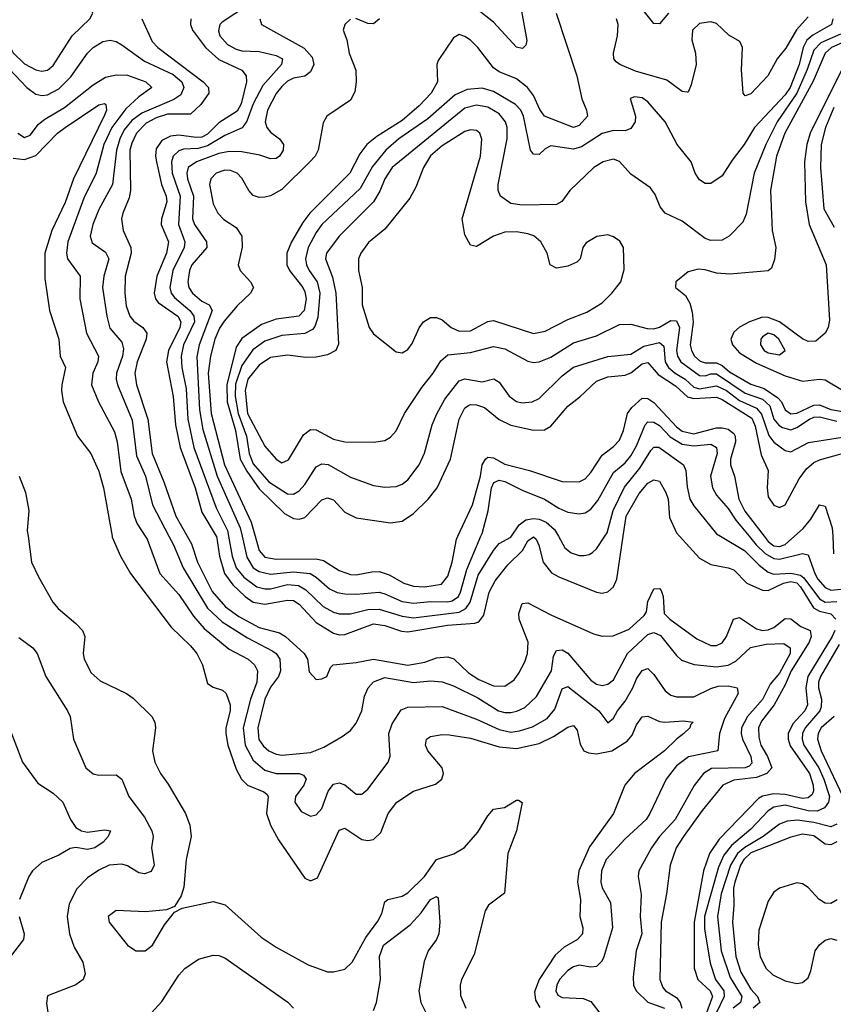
# Model space of a CAD drawing. Header units: inches. Extents: x 884549 to 1028252, y 526810 to 653624.
# Tile 207 of 256: x 942413 to 945258, y 578363 to 581807. Entities that reach past the tile are written whole.
import ezdxf

# ---------------------------------------------------------------- set-up
doc = ezdxf.new("R2010")
doc.units = ezdxf.units.IN
doc.header["$MEASUREMENT"] = 0
doc.layers.add('A9547', color=7, linetype='Continuous')
doc.layers.add('A9548', color=7, linetype='Continuous')

msp = doc.modelspace()

# ---------------------------------------------------------------- linework, layer by layer
at = {"layer": 'A9547', "color": 5}
for points, elevation in [([(942442.2, 580000), (942454.3, 579910), (942478.4, 579858.4), (942529.5, 579769.5), (942547.5, 579747.5), (942610, 579694.7), (942632.6, 579670), (942640.9, 579650), (942635.4, 579590), (942638.3, 579570), (942662.8, 579522.8), (942694.1, 579494.1), (942786.4, 579450), (942810, 579434.3), (942874.9, 579370), (942885.8, 579350), (942888.1, 579330), (942877.8, 579250), (942885.5, 579210), (942905, 579170), (942932.6, 579132.6), (942992.6, 579030), (943008.6, 578990), (943012.6, 578950), (942995.4, 578870), (942987.3, 578772.7), (942977.8, 578742.2), (942954.8, 578705.2), (942926.3, 578693.7), (942853.4, 578686.6), (942750, 578691.4), (942722.7, 578670), (942726.3, 578650), (942790.4, 578570), (942818.8, 578550), (942852, 578550), (942878, 578570), (942918.9, 578641.1), (942954.7, 578685.3), (942980.7, 578699.3), (943090, 578722.2), (943131.1, 578711.1), (943257.6, 578597.6), (943310, 578562.7), (943421.4, 578501.4), (943490, 578476.5), (943510, 578476.5), (943550, 578485.8), (943576, 578510), (943623.5, 578596.5), (943666, 578654), (943679, 578681), (943690, 578721.1), (943700.3, 578730), (943750, 578741.1), (943770, 578753), (943828.2, 578810), (943870.6, 578869.4), (943930.7, 578889.3), (943968.1, 578911.9), (944015.3, 578964.7), (944050, 579022.2), (944070, 579045.4), (944108.5, 579051.5), (944150, 579077), (944156.9, 579076.9), (944170, 579069.4), (944150.1, 578969.9), (944119.8, 578890), (944108, 578752), (944052.7, 578710), (944040.2, 578690), (944002.4, 578537.6), (943957.8, 578450), (943953.4, 578430), (943954.3, 578394.3), (943972.9, 578350)], 2180), ([(942736, 580000), (942736.6, 579996.6), (942765.6, 579930), (942801, 579870), (942942.2, 579682.2), (943010, 579617.4), (943032.3, 579590), (943052.9, 579550), (943070, 579484.9), (943090, 579472.3), (943122.3, 579462.3), (943134.7, 579450), (943148.9, 579410), (943149.6, 579390), (943134.2, 579330), (943133.7, 579310), (943141.1, 579270), (943170, 579185.2), (943189.1, 579150), (943210.1, 579130.1), (943266.6, 579106.6), (943277.6, 579097.6), (943281.9, 579090), (943276.6, 579030), (943290.1, 578990), (943318, 578938), (943410, 578804.2), (943430, 578795.5), (943454.2, 578805.8), (943530, 578971.8), (943550, 578979.4), (943610, 578939.3), (943630, 578935.9), (943650, 578939.5), (943675.6, 578964.4), (943701.6, 579030), (943731.6, 579070), (943790, 579108.8), (943867.2, 579132.8), (943889.1, 579150), (943895.4, 579170), (943890.4, 579190), (943840.5, 579250), (943832.2, 579270), (943835.6, 579290), (943850, 579299.4), (943890, 579306.9), (943914.8, 579305.2), (943990, 579294.2), (944090, 579263.6), (944150, 579258.2), (944230, 579274.9), (944280.1, 579299.9), (944330, 579332.9), (944350, 579337.7), (944361.9, 579321.9), (944373.3, 579273.3), (944386.2, 579250), (944402.3, 579242.3), (944430, 579239.3), (944483.2, 579250), (944536.9, 579283.1), (944555.3, 579304.7), (944570, 579340.9), (944590, 579368), (944610, 579371.1), (944650, 579352.3), (944669.5, 579349.5), (944734, 579354), (944767.7, 579350), (944759.2, 579340.8), (944756.8, 579330), (944735.5, 579310), (944709.3, 579290.7), (944668.3, 579250), (944563.1, 579170), (944529.2, 579130), (944489.6, 579030.4), (944405.8, 578914.2), (944368.6, 578830), (944364.1, 578790), (944373.7, 578730), (944371.7, 578670), (944381.9, 578630), (944381.1, 578610), (944363.5, 578590), (944317.1, 578562.9), (944285.1, 578534.9), (944229.3, 578450), (944213.1, 578406.9), (944217.1, 578377.1), (944231.5, 578351.5)], 2220), ([(942852.4, 580000), (942858.8, 579990), (942903.5, 579870), (942970, 579795.9), (943020.8, 579720.8), (943057.9, 579677.9), (943145.7, 579605.7), (943212.6, 579570), (943234.1, 579550), (943244.8, 579530), (943242.9, 579490), (943220, 579430), (943194.7, 579330), (943201.1, 579270), (943230, 579217.2), (943270, 579181.5), (943309.8, 579169.8), (943390, 579170.8), (943405, 579165), (943414.8, 579150), (943406.6, 579130), (943377.5, 579090), (943375.2, 579070), (943397.5, 579037.5), (943430, 579021.4), (943450, 579025.9), (943470, 579047.6), (943491.3, 579108.7), (943510, 579133.5), (943530, 579137.2), (943550, 579130.8), (943590, 579097.8), (943610, 579098.2), (943630, 579115.5), (943702, 579210), (943708.8, 579231.2), (943704.3, 579310), (943715.6, 579344.4), (943747.1, 579392.9), (943770, 579402.6), (943890, 579404.8), (944010, 579359.9), (944090, 579324.2), (944130, 579315.1), (944160.8, 579319.2), (944206.7, 579333.3), (944257, 579363), (944284.5, 579395.5), (944310, 579466.2), (944330, 579474.8), (944438.2, 579390), (944470, 579347.6), (944490, 579364.4), (944503.4, 579390), (944530, 579423.6), (944557.1, 579470), (944570, 579502), (944590, 579531.1), (944610, 579537.8), (944630, 579517.2), (944670, 579459), (944690, 579444), (944710, 579438.2), (944770, 579438.1), (944830, 579468.1), (944855.3, 579475.3), (944890, 579476.8), (944922, 579470), (944925.2, 579450), (944877.7, 579362.3), (944859.6, 579310), (944854.7, 579250), (944751.6, 579228.4), (944710, 579196.9), (944673.1, 579150), (944617, 579030), (944603.3, 579010), (944530, 578941.6), (944463.3, 578870), (944447.4, 578830), (944445.6, 578790), (944450.1, 578770), (944479.3, 578719.3), (944486.1, 578630), (944454, 578526), (944447.5, 578512.5), (944430, 578495.3), (944410, 578492.8), (944370, 578500.2), (944350, 578494.6), (944330, 578481.7), (944300.7, 578450), (944291, 578430), (944287.8, 578410), (944295.3, 578395.3), (944310, 578386.9), (944383.8, 578383.8), (944410, 578373), (944445.9, 578325.9)], 2240), ([(942935, 580000), (942950.8, 579970), (942984.7, 579890), (943070, 579748.8), (943121.4, 579701.4), (943210, 579644.9), (943298.1, 579598.1), (943309.8, 579589.8), (943323.3, 579570), (943325.5, 579530), (943318.1, 579510), (943290, 579471.9), (943270.1, 579430), (943246.3, 579330), (943249.4, 579289.4), (943265.8, 579265.8), (943284, 579250), (943310, 579237.6), (943330, 579234), (943430, 579243.7), (943477.1, 579262.9), (943540.6, 579299.4), (943570, 579320.3), (943590, 579346.3), (943609.2, 579390), (943618.8, 579441.2), (943631.1, 579470), (943650, 579491), (943690, 579506.1), (943790, 579488.3), (943850, 579495), (943890.8, 579490.8), (943930, 579476.7), (944014.9, 579434.9), (944087, 579390), (944110, 579383.3), (944130, 579383.4), (944151.9, 579388.1), (944178.9, 579401.1), (944220.1, 579439.9), (944273, 579530), (944279.6, 579580.4), (944290, 579600.1), (944310, 579603.4), (944330, 579591.7), (944410, 579496.8), (944430, 579482.9), (944450, 579478.7), (944470, 579482.6), (944490, 579497.5), (944537.9, 579590), (944610, 579656.3), (944630, 579664), (944653.3, 579653.3), (944710, 579582.5), (944727.3, 579567.3), (944771.8, 579551.8), (944850, 579544), (944890, 579549.1), (944916.9, 579563.1), (944968.4, 579611.6), (945022.9, 579622.9), (945084.9, 579624.9), (945107.6, 579610), (945107.4, 579590), (945070, 579521.7), (945037.3, 579482.7), (945010, 579429.5), (944958.1, 579370), (944936.9, 579330), (944935.4, 579310), (944940.2, 579290), (944969.4, 579230), (944973.3, 579206.7), (944964, 579196), (944949.5, 579190.5), (944832.1, 579187.9), (944804, 579170), (944771.6, 579128.4), (944705.3, 579010), (944650.5, 578950), (944622.9, 578910), (944577.8, 578830), (944575.4, 578810), (944586.6, 578746.6), (944582.8, 578670), (944588.1, 578610), (944569, 578550), (944557.9, 578457.9), (944559.8, 578430), (944568.6, 578410), (944610.1, 578370.1), (944667.5, 578350)], 2260), ([(942998.6, 580000), (943013.7, 579973.7), (943034.6, 579910), (943086.6, 579806.6), (943133.3, 579753.3), (943179.8, 579719.8), (943250, 579681.5), (943321.9, 579661.9), (943342.5, 579650), (943408, 579590), (943419.1, 579570), (943425.8, 579525.8), (943450, 579499.6), (943470, 579501.3), (943487.3, 579510), (943499.4, 579540.6), (943509, 579551), (943590, 579558.2), (943650.1, 579570.1), (943770, 579549.7), (943830, 579560.1), (943870, 579574.5), (943910, 579578.5), (943931.7, 579571.7), (943982.9, 579522.9), (944019.1, 579499.1), (944070, 579477.3), (944110, 579476.4), (944141.7, 579498.3), (944158.7, 579521.3), (944179.3, 579560.7), (944188.6, 579590), (944191.5, 579630), (944159.2, 579710), (944158.1, 579730), (944170, 579765.5), (944190, 579767.1), (944270, 579725.3), (944419.2, 579659.2), (944450, 579651.2), (944488.4, 579651.6), (944544.4, 579675.6), (944596.5, 579723.5), (944604.5, 579735.5), (944610, 579771.4), (944630, 579816.1), (944650, 579817.8), (944655.8, 579810), (944663.6, 579790), (944666.2, 579730), (944686.4, 579710), (944781.2, 579641.2), (944830, 579618.6), (944850, 579617.8), (944870, 579626.9), (944884.8, 579650), (944908.8, 579710), (944930, 579716.3), (944990, 579676.1), (945010, 579670.3), (945030, 579672.4), (945050, 579680.9), (945090, 579712.5), (945110, 579711.4), (945144.9, 579684.9), (945177.3, 579670), (945180.1, 579650), (945173.7, 579630), (945110.4, 579530), (945090, 579480.1), (945051.8, 579410), (945007, 579353), (944996.8, 579330), (944997.2, 579297.2), (945004.3, 579270), (945028.2, 579230), (945042.7, 579190), (945025.6, 579170), (944990, 579155.8), (944910, 579146.6), (944872.2, 579130), (944799.3, 579040.7), (944733.7, 578950), (944708.5, 578910), (944687.3, 578850), (944675.3, 578750), (944656, 578650), (944651.6, 578450), (944661.6, 578421.6), (944671.7, 578410), (944710, 578386.8), (944722.5, 578370), (944728.6, 578350)], 2280), ([(943100.8, 580000), (943111.3, 579930), (943129.4, 579869.4), (943157.9, 579830), (943201.2, 579790), (943230, 579770), (943270, 579762.6), (943350, 579777), (943370, 579775.1), (943390, 579763.2), (943450, 579698.8), (943510, 579661), (943530, 579655), (943550, 579656.8), (943650, 579693.3), (943690, 579687.7), (943748.1, 579668.1), (943770, 579665.6), (943908.9, 579688.9), (944004.4, 579695.6), (944018.8, 579701.2), (944036.3, 579723.7), (944054.9, 579805.1), (944075.7, 579844.3), (944120.2, 579899.8), (944171.7, 579950), (944190, 579984.7), (944210, 579997.9), (944218.7, 579990), (944228.7, 579968.7), (944244.1, 579910), (944272.4, 579872.4), (944297.9, 579857.9), (944430, 579804.6), (944450, 579800.7), (944470, 579805.3), (944490, 579823.5), (944501.5, 579850), (944523.4, 580000)], 2320), ([(943143.6, 580000), (943156.4, 579930), (943169.8, 579890), (943196.6, 579856.6), (943242.7, 579822.7), (943270, 579815.7), (943290, 579816), (943350, 579831.2), (943388.2, 579828.2), (943413.1, 579813.1), (943474.1, 579754.1), (943510, 579734.5), (943530, 579729.3), (943570, 579728.3), (943630, 579743.8), (943670, 579745.4), (943750, 579721.2), (943790, 579715.4), (943950, 579734.4), (943972.6, 579747.4), (943988.5, 579770), (944016, 579864), (944070, 579950.8), (944090, 579975), (944130, 579996.6), (944132.4, 580000)], 2340), ([(943191, 580000), (943207.1, 579927.1), (943229.7, 579890), (943250, 579876.9), (943290, 579867.1), (943370, 579875.5), (943429.4, 579869.4), (943450, 579857.1), (943495.9, 579815.9), (943523.7, 579803.7), (943550, 579798.6), (943590, 579797.1), (943670, 579804.1), (943690, 579799.2), (943750, 579771.5), (943790, 579765.6), (943850, 579772), (943910, 579770.3), (943925.5, 579774.5), (943947, 579790), (943955, 579805), (943976.3, 579883.7), (944025.7, 580000)], 2360), ([(943236.6, 580000), (943250.7, 579950.7), (943270, 579927.4), (943310, 579920.1), (943450, 579921.4), (943475.3, 579915.3), (943530, 579880.3), (943570, 579866.9), (943590, 579864.8), (943644.1, 579875.9), (943670, 579876.6), (943705, 579865), (943756.2, 579836.2), (943790, 579825.9), (943830, 579823), (943887.6, 579832.4), (943910, 579860.2), (943925, 579910), (943940.1, 579990), (943944.8, 580000)], 2380), ([(944296.6, 580000), (944319.6, 579959.6), (944342, 579942), (944370, 579933.1), (944387.1, 579932.9), (944404.2, 579935.8), (944416.6, 579943.4), (944430, 579956.1), (944459.6, 580000)], 2340), ([(944720.8, 580000), (944790, 579923.8), (944830, 579901.2), (944890, 579890.1), (944910, 579882.3), (944956, 579836), (945010, 579811.9), (945030, 579810.3), (945084.4, 579835.6), (945110, 579842.1), (945130, 579837), (945143.2, 579823.2), (945188.7, 579750), (945210, 579738.2), (945249.1, 579729.1), (945266.5, 579710)], 2320), ([(944864.2, 580000), (944948, 579950), (944998.8, 579898.8), (945030, 579875.1), (945050, 579867.1), (945110, 579871.5), (945143.5, 579863.5), (945155.1, 579855.1), (945210, 579781), (945230, 579769.8), (945270, 579772.1)], 2340), ([(944963.4, 580000), (944988.1, 579970), (945019.3, 579939.3), (945050, 579921.9), (945070, 579919.5), (945150, 579939.8), (945170, 579935.2), (945193.7, 579870), (945204.4, 579850), (945230, 579820.7), (945250, 579811.3), (945318.4, 579818.4)], 2360), ([(945015.9, 580000), (945030, 579981.6), (945050, 579967), (945070, 579963.8), (945090, 579971), (945122.9, 580000)], 2380), ([(945255.9, 580000), (945259, 579939)], 2380), ([(945263.4, 579670), (945254.6, 579650), (945169.5, 579510), (945161.8, 579470), (945168.2, 579410), (945158.2, 579390), (945116.4, 579343.6), (945100.1, 579310), (945099.7, 579290), (945106.9, 579266.9), (945175.4, 579170), (945187.4, 579130), (945188.5, 579110), (945183.6, 579096.4), (945170, 579084.8), (945150, 579083.4), (945090, 579097.1), (945050, 579099.3), (945010, 579091.1), (944997, 579083), (944858.8, 578941.2), (944824.9, 578890), (944803.8, 578830), (944772.1, 578650), (944771.2, 578490), (944784.3, 578450), (944827.8, 578410), (944835.4, 578390), (944791.8, 578270)], 2320), ([(942410, 579646), (942459.6, 579610), (942474.7, 579590), (942504.5, 579510), (942580.8, 579390), (942589.2, 579369.2), (942600.7, 579290), (942644, 579190), (942670, 579169.3), (942690, 579164.1), (942750, 579165.8), (942770, 579150.2), (942795, 579090), (942850, 579017.8), (942875.7, 578970), (942879.3, 578950), (942873.5, 578910), (942883.3, 578850), (942872.7, 578827.3), (942850, 578819.3), (942830, 578822.9), (942790, 578846.9), (942770, 578852.8), (942726, 578850), (942690, 578832.8), (942650, 578805.6), (942613.4, 578766.6), (942586, 578714), (942579.6, 578670), (942586.8, 578610), (942603.3, 578563.3), (942634, 578510), (942642, 578470), (942634.6, 578450), (942610, 578431.1), (942510, 578392.3), (942506.8, 578366.8), (942515.5, 578310)], 2160), ([(945278.6, 579621.4), (945213.3, 579510), (945206.4, 579490), (945205.8, 579470), (945216.6, 579430), (945216.2, 579403.8), (945210.7, 579390), (945159.9, 579330), (945150.3, 579309.7), (945149.1, 579290), (945155.2, 579270), (945206.9, 579190), (945225.5, 579150), (945244.2, 579090), (945241.1, 579070), (945227.2, 579050), (945201.6, 579038.4), (945170, 579039.3), (945090, 579059.6), (945050, 579053), (945030, 579039.5), (944970, 578975.1), (944901.6, 578918.4), (944875.6, 578884.4), (944856.9, 578843.1), (944807.6, 578670), (944807.5, 578627.5), (944827.1, 578507.1), (944846.3, 578450), (944874.9, 578410), (944877, 578390), (944850, 578335)], 2340), ([(942369.4, 579349.4), (942422.9, 579210), (942476.3, 579136.3), (942530, 579101.3), (942564.4, 579070), (942590.3, 579010), (942610, 578981.1), (942629.4, 578969.4), (942650, 578964.8), (942710, 578973.5), (942730.2, 578970), (942722.9, 578950), (942705.4, 578930), (942676.3, 578910), (942650, 578904.9), (942610, 578912.1), (942590, 578908.6), (942550, 578884.3), (942490, 578859.4), (942458.2, 578830), (942444.7, 578810), (942412.8, 578730)], 2140), ([(945261.1, 579370), (945215.8, 579330), (945205.4, 579310), (945203.2, 579290), (945215.8, 579250), (945301.3, 579070)], 2360), ([(945270, 578992.7), (945250, 578983.9), (945190, 578999.4), (945132.5, 579007.5), (945096.5, 579003.5), (945070, 578993.3), (945012.5, 578950), (944948.3, 578911.7), (944923.4, 578890), (944898.1, 578850), (944865.7, 578750), (944852.7, 578670), (944865.9, 578550), (944897, 578457), (944938, 578390), (944933.3, 578370), (944908.3, 578350)], 2360), ([(945270, 578931), (945250, 578921.2), (945230, 578923), (945190, 578952.7), (945150, 578958.7), (945110, 578948.1), (944970, 578892.4), (944945.6, 578870), (944934.1, 578850), (944913.6, 578790), (944908.9, 578768.9), (944910.3, 578710), (944905.4, 578650), (944916.7, 578530), (944935, 578475), (944970, 578415.5), (944993.1, 578390), (945001.3, 578370), (944978, 578350)], 2380), ([(945271.7, 578728.3), (945250, 578715.5), (945230, 578717.4), (945208.4, 578730), (945170, 578772.2), (945150, 578784.7), (945130, 578787.5), (945070, 578768.8), (945050, 578754.8), (945030, 578724.2), (944997.8, 578622.2), (944995.7, 578570), (945001.8, 578530), (945022.6, 578490), (945046.4, 578466.4), (945090, 578445.3), (945130, 578436.1), (945150, 578438.8), (945170, 578455.6), (945179.9, 578480.1), (945194.6, 578550), (945209.4, 578570.6), (945230, 578587.8), (945250, 578593.2), (945270, 578588)], 2420), ([(943650, 578341.5), (943661.3, 578370), (943674.2, 578450), (943670.7, 578530), (943685, 578570), (943778.5, 578641.5), (943816.8, 578683.2), (943850, 578730.2), (943870, 578740.4), (943875.9, 578735.9), (943881.7, 578650), (943878.5, 578610), (943870.1, 578589.9), (943841.4, 578550), (943826.9, 578513.1), (943809.2, 578410), (943815.9, 578370), (943835.8, 578330)], 2160), ([(942411.6, 578670), (942429.3, 578610), (942426.2, 578590), (942381.1, 578530)], 2140), ([(942860.7, 578319.3), (942910, 578372.6), (942970, 578465.4), (942990, 578488.6), (943038.7, 578521.3), (943090, 578535.2), (943110, 578533.7), (943130, 578525.6), (943350.6, 578370.6), (943370.2, 578350)], 2160)]:
    msp.add_lwpolyline(points, dxfattribs=dict(at, elevation=elevation))
at = {"layer": 'A9548', "color": 5}
for points, elevation in [([(942450, 582041.3), (942402.1, 581997.9), (942351.9, 581970), (942331.3, 581950), (942316, 581910), (942314.8, 581890), (942351.7, 581811.7), (942370.7, 581730), (942390.5, 581690.5), (942430, 581652.2), (942470, 581631.2), (942490, 581626.4), (942510, 581630.1), (942530, 581646.5), (942596.6, 581750), (942658.3, 581810), (942668.6, 581830), (942659, 581850), (942565.2, 581950), (942503, 582003), (942470, 582039.2)], 2280), ([(943990, 581421.6), (943970, 581416.1), (943890, 581366), (943850, 581330.4), (943825.3, 581290), (943798.7, 581221.3), (943777.9, 581182.1), (943690, 581073.7), (943632.7, 581027.3), (943606, 580990), (943598, 580970), (943597.3, 580930), (943610.7, 580870), (943610.6, 580810), (943634.7, 580730), (943650, 580708.4), (943730, 580644.9), (943750, 580641.7), (943770, 580653.4), (943785.8, 580674.2), (943810.5, 580729.5), (943825.3, 580750), (943850, 580764.9), (943870, 580765.4), (943890, 580756.9), (943922.2, 580730), (943950, 580717.6), (943990, 580718.5), (944050, 580750.9), (944070, 580754.4), (944210, 580709.6), (944250, 580717.9), (944330, 580758.8), (944396, 580784), (944450, 580816.6), (944484.2, 580850), (944514.8, 580890), (944527.1, 580932.9), (944524.4, 581010), (944511.9, 581031.9), (944490, 581047.5), (944470, 581054.3), (944431, 581049), (944393.6, 581026.4), (944382.7, 581010), (944372.6, 580970), (944361.3, 580958.7), (944330, 580944.7), (944290, 580938.2), (944268.2, 580950), (944257, 580990), (944235.2, 581030), (944210.5, 581050.5), (944190, 581058.2), (944150, 581064.6), (944110, 581063.2), (944069.7, 581050.3), (944010, 581013.5), (943990, 581018.5), (943970, 581054.5), (943960.7, 581110), (944025, 581330), (944029, 581389), (944022.6, 581410), (944010, 581419.8)], 2480), ([(945030, 580710.3), (945010, 580697.9), (945004.4, 580690), (945003.6, 580670), (945016.2, 580650), (945030, 580641.2), (945070, 580634.4), (945089.8, 580650), (945068.1, 580690), (945050, 580704.2)], 2540)]:
    msp.add_lwpolyline(points, close=True, dxfattribs=dict(at, elevation=elevation))
for points, elevation in [([(943250, 581884), (943121.4, 581798.6), (943112.4, 581790), (943108.3, 581768.3), (943113.3, 581750), (943140.3, 581720.3), (943170, 581703.8), (943190, 581698.3), (943250, 581696), (943310, 581681.6), (943331.8, 581670), (943328.5, 581650), (943262.8, 581577.2), (943230, 581512.6), (943207.8, 581452.2), (943191.3, 581428.7), (943130, 581401.9), (943070, 581365.3), (943036.9, 581356.9), (942986.1, 581353.9), (942970, 581348.2), (942950.1, 581329.9), (942943.7, 581310), (942945.7, 581270), (942974.3, 581190), (942968.8, 581090), (942990.7, 581030), (942988.1, 581010), (942948.5, 580930), (942937.9, 580870), (942943.3, 580850), (942954.9, 580834.9), (943007.6, 580790), (943022.3, 580770), (943024.5, 580750), (942985.8, 580670), (942977.4, 580630), (942980, 580590), (942995.2, 580515.2), (943001.3, 580410), (943021.6, 580310), (943099.6, 580099.6), (943139.9, 580019.9), (943143.6, 580000)], 2340), ([(944681.3, 581830), (944650, 581792.1), (944630, 581793.4), (944569.7, 581869.7)], 2380), ([(944289.2, 581830), (944360.9, 581610), (944378.4, 581530), (944395.4, 581490), (944398, 581470), (944370, 581436.5), (944350, 581429.5), (944248.5, 581470), (944232.2, 581492.2), (944210, 581542), (944189.2, 581570), (944150, 581600.1), (944090, 581624.2), (944070, 581638.9), (944015, 581710), (943990, 581734.8), (943970, 581748.3), (943950, 581754.7), (943930, 581743.8), (943876.3, 581663.7), (943871.3, 581650), (943874.5, 581590), (943852.3, 581550), (943810, 581506), (943750, 581454.8), (943661.8, 581398.2), (943627.4, 581370), (943602.2, 581337.8), (943567.3, 581270), (943427.4, 581130), (943402.8, 581097.2), (943363.9, 581030), (943346.7, 580990), (943347.2, 580950), (943356, 580930), (943403.4, 580870), (943410, 580855.3), (943414.4, 580830), (943407.6, 580790), (943389.2, 580770), (943310, 580759.5), (943259.1, 580740.9), (943190, 580691.7), (943170, 580662), (943137.5, 580530), (943138.6, 580470), (943167.4, 580370), (943183.9, 580270), (943207.3, 580227.3), (943250, 580165.5), (943339.5, 580079.5), (943370, 580062), (943390, 580059.5), (943410, 580065.5), (943470, 580127.8), (943490, 580135.1), (943510, 580127.1), (943550, 580084), (943590, 580065.1), (943710, 580047.6), (943750, 580053.4), (943790, 580079.8), (943841.5, 580130), (943873.2, 580170), (943919.5, 580270), (943949.5, 580410), (943970, 580448.8), (943982.3, 580457.7), (943990, 580461.3), (944010, 580459.5), (944038, 580450), (944090, 580408.3), (944130, 580388.6), (944210, 580371.5), (944247.7, 580372.3), (944270, 580385), (944330, 580455.3), (944372.3, 580487.7), (944430, 580543), (944470, 580557.9), (944530, 580564.1), (944550, 580571.7), (944590, 580603.4), (944610, 580608.4), (944645.9, 580565.9), (944705.7, 580525.7), (944748.2, 580488.2), (944770, 580482.1), (944850, 580486.6), (944870, 580478.8), (944973, 580413), (944984.9, 580384.9), (945005.5, 580285.5), (945030.1, 580230), (945026.7, 580170), (945030, 580138), (945050, 580108.3), (945070, 580101.1), (945090, 580109.6), (945138.9, 580201.1), (945164.3, 580235.7), (945190, 580258.3), (945210, 580267.6), (945310, 580295)], 2420), ([(944165.9, 581850), (944185.9, 581734.1), (944182.4, 581717.6), (944173, 581707), (944170, 581706.5), (944150, 581710.4), (944070, 581798.1), (944010, 581844.4)], 2380), ([(942840.3, 581810), (942876.5, 581730), (942896.6, 581710), (943054.3, 581590), (943073.3, 581570), (943074.5, 581550), (943046.7, 581510), (943010, 581476.7), (942930, 581476.8), (942890, 581463.7), (942854.9, 581445.1), (942821.2, 581410), (942804.8, 581375.2), (942798.7, 581350), (942800.7, 581210), (942796.1, 581183.9), (942773.6, 581130), (942769.6, 581110), (942775.2, 581070), (942801.7, 581010), (942802.9, 580990), (942782.1, 580910), (942780.2, 580850), (942785.6, 580805.6), (942797.7, 580770), (942812.4, 580752.4), (942843.3, 580730), (942858.2, 580710), (942855.1, 580690), (942823.9, 580610), (942816.1, 580570), (942821.8, 580530), (942860.7, 580410), (942875.8, 580290), (942917.1, 580190), (942958.6, 580070), (942998.6, 580000)], 2280), ([(943011.4, 581810), (943010.6, 581790), (943017.9, 581770), (943063.4, 581710), (943110, 581667.7), (943189.8, 581629.8), (943205.5, 581610), (943205.9, 581590), (943187, 581513), (943173.1, 581486.9), (943110, 581445.8), (943070, 581406.3), (943050, 581396.5), (943030, 581394.6), (942970, 581403.2), (942940.8, 581399.2), (942910, 581384.1), (942890, 581354.9), (942887.5, 581330), (942891.2, 581310), (942908.6, 581230), (942925, 581190), (942927.2, 581170), (942909.1, 581110), (942908.2, 581090), (942933.8, 581030), (942927, 580990), (942892.2, 580910), (942883.8, 580850), (942888.3, 580830), (942897.3, 580817.3), (942966.6, 580770), (942976.5, 580750), (942973.2, 580730), (942933.6, 580650), (942926.9, 580610), (942950, 580488.8), (942957.5, 580390), (942973.7, 580310), (943026.2, 580170), (943050, 580084.1), (943100.7, 580000.7), (943100.8, 580000)], 2320), ([(943252.4, 581810), (943258.4, 581790), (943407.8, 581707.8), (943436, 581676), (943441.4, 581650), (943430, 581625), (943410, 581609), (943370, 581602), (943350, 581591.7), (943330, 581572.8), (943310, 581548.5), (943279.3, 581490), (943271.4, 581450), (943277.2, 581430), (943290, 581413.8), (943321.5, 581390), (943335.5, 581370), (943334.8, 581350), (943321.3, 581330), (943310, 581321.5), (943290, 581320.6), (943253, 581333), (943190, 581344.1), (943145.5, 581345.5), (943110, 581338.6), (943031.7, 581310), (943001.9, 581290), (942997.7, 581270), (943000.2, 581250), (943020.8, 581190), (943017.6, 581110), (943024.8, 581090), (943066.7, 581030), (943067.4, 581010), (943015.5, 580950), (943006.9, 580930), (943000.7, 580890), (943004.6, 580870), (943017.2, 580850), (943050, 580822.9), (943075.6, 580810), (943085.8, 580790), (943040.8, 580670), (943032.1, 580627.9), (943042.4, 580442.4), (943053.5, 580373.5), (943103.4, 580210), (943184.4, 580030), (943191, 580000)], 2360), ([(943570, 581808.2), (943550.3, 581790), (943543.7, 581770), (943556.7, 581736.7), (943565.4, 581690), (943588.6, 581630), (943590.2, 581590), (943584.9, 581555.1), (943570, 581525.5), (943487.2, 581470), (943474.3, 581445.7), (943457.1, 581350), (943446, 581330), (943427.3, 581310), (943330, 581213.2), (943290, 581190.9), (943270, 581185.6), (943250, 581185.4), (943230, 581192), (943213.8, 581210), (943190, 581253.1), (943173.1, 581270), (943150, 581279.6), (943130, 581280.2), (943099.7, 581270), (943081, 581250), (943076.9, 581230), (943090, 581163.1), (943106, 581130), (943127.5, 581107.5), (943170, 581079.7), (943189.4, 581050), (943191.4, 581011.4), (943176.6, 580950), (943184.6, 580930), (943220.4, 580890), (943230.7, 580870), (943220.1, 580850), (943173.5, 580806.5), (943127.7, 580752.3), (943111.8, 580728.2), (943096, 580690), (943080.5, 580630), (943072.3, 580570), (943082.3, 580430), (943129.6, 580249.6), (943222.4, 580050), (943236.6, 580000)], 2380), ([(945255.9, 581810), (945251.9, 581790), (945186.8, 581753.2), (945165, 581735), (945152.9, 581710), (945138.6, 581650), (945107.8, 581570), (945090, 581543.9), (944983, 581430), (944946.8, 581370), (944903.9, 581316.1), (944870, 581261), (944830, 581233.5), (944810, 581233.5), (944790, 581246.4), (944775.5, 581270), (944760.7, 581310), (944711.8, 581370), (944670, 581449.8), (944610, 581519.7), (944590, 581533.8), (944563.4, 581536.6), (944548.3, 581531.7), (944566.9, 581470), (944564.9, 581450), (944550, 581426.3), (944530, 581418.2), (944490, 581419.1), (944450, 581408.6), (944377.7, 581362.3), (944350, 581353.6), (944270, 581365.5), (944250, 581355.4), (944230, 581335.4), (944210, 581336.3), (944199.8, 581350), (944175.2, 581470), (944166, 581490), (944146.6, 581510), (944070, 581555.4), (944030, 581567.3), (943977.5, 581562.5), (943936.2, 581543.8), (943839.7, 581460.3), (943738.6, 581390), (943693.1, 581350), (943646.8, 581293.2), (943603.2, 581216.8), (943470, 581090.8), (943450, 581062.8), (943421.9, 581010), (943412.9, 580970), (943415.6, 580950), (943425.2, 580930), (943453.2, 580890), (943462.5, 580850), (943455.1, 580764.9), (943445.7, 580734.3), (943437.3, 580722.7), (943410.6, 580709.4), (943330, 580702.2), (943270, 580682.2), (943228.4, 580651.6), (943190, 580597.9), (943168.3, 580531.7), (943166.2, 580490), (943177.1, 580430), (943205.8, 580350), (943215.4, 580290), (943230, 580253.1), (943284.3, 580190), (943350, 580148.3), (943370, 580147.9), (943390, 580159.2), (943410, 580181.3), (943450, 580242.7), (943470, 580253.8), (943491.6, 580251.6), (943570, 580207.3), (943650, 580178), (943690, 580172.3), (943730, 580173.9), (943750, 580182.2), (943770, 580197.8), (943809.9, 580250), (943829.1, 580290.9), (943854.9, 580390), (943871.3, 580428.7), (943899.8, 580480.2), (943950, 580543.6), (943970, 580550.5), (944030, 580539.8), (944070.6, 580550.6), (944090, 580539.1), (944125.1, 580490), (944150, 580471.6), (944170, 580466.4), (944205.2, 580470), (944230, 580482), (944310, 580561.7), (944350, 580591.5), (944470, 580629.3), (944550, 580637.1), (944595, 580665), (944650, 580677.5), (944665.4, 580665.4), (944670, 580610), (944681.7, 580590), (944705.2, 580570), (944740.1, 580550), (944770, 580522.1), (944790, 580515.4), (944850, 580526.2), (944884.6, 580510), (944930, 580475.2), (944990, 580448.2), (945006.6, 580426.6), (945032.3, 580352.3), (945050, 580329.2), (945090, 580300.1), (945110, 580295.6), (945171.9, 580328.1), (945350, 580356)], 2440), ([(943670.9, 581810), (943650, 581792.8), (943630, 581793.5), (943588.8, 581811.2)], 2380), ([(945170, 581816.3), (945129.2, 581770.8), (945092.4, 581707.6), (945061.8, 581670), (945028.8, 581610), (944970, 581547), (944950, 581540.4), (944943.2, 581550), (944937.2, 581630), (944940.1, 581710), (944931.6, 581730), (944892.2, 581752.2), (944850, 581794), (944830, 581798.8), (944790, 581793), (944765.6, 581770), (944763.9, 581736.1), (944775.9, 581690), (944778.1, 581650), (944761.4, 581578.6), (944750, 581553.3), (944746.8, 581553.2), (944730, 581555.9), (944675.4, 581595.4), (944566.9, 581626.9), (944511.4, 581650), (944499.3, 581659.3), (944490.4, 581670), (944489.4, 581689.4), (944503, 581750), (944505.3, 581790), (944499.7, 581810)], 2420), ([(945283.5, 581756.5), (945214.6, 581725.4), (945190, 581699.7), (945167.2, 581632.8), (945130, 581550), (945062, 581450), (945022.1, 581370), (944981.3, 581270), (944953.5, 581126.5), (944941.2, 581098.8), (944893.4, 581050), (944870, 581036.2), (944830, 581034.1), (944810, 581041.9), (944730, 581102.4), (944670.6, 581130.6), (944652.7, 581152.7), (944635.2, 581195.2), (944618.7, 581218.7), (944550, 581266.1), (944510, 581311.1), (944490, 581319.1), (944452.9, 581310), (944420.6, 581290), (944336.5, 581210), (944308.7, 581171.3), (944290, 581160.3), (944170, 581158), (944130, 581164.2), (944094.8, 581190), (944086.1, 581210), (944086.2, 581230), (944117.4, 581390), (944118.1, 581430), (944112, 581450), (944090, 581477.1), (944050, 581500.9), (944010, 581507.6), (943970, 581497.1), (943715.7, 581290), (943690.1, 581250), (943672.8, 581207.2), (943649.8, 581170.2), (943530.1, 581050), (943486.4, 580990), (943482.4, 580970), (943506.5, 580906.5), (943518.6, 580850), (943528, 580672), (943518, 580650), (943490, 580634.7), (943450, 580626.4), (943414.2, 580625.8), (943350, 580634), (943290, 580624.8), (943250, 580598.4), (943211, 580550), (943201, 580510), (943209.5, 580430), (943270, 580314.9), (943310, 580269.2), (943330, 580257.5), (943352.6, 580267.4), (943405.3, 580354.7), (943430, 580373.6), (943450, 580371.9), (943510, 580339.9), (943550, 580330.1), (943650.6, 580329.4), (943690, 580334.7), (943710, 580346.2), (943730, 580368.9), (943758.7, 580430), (943819.2, 580520.8), (943858.8, 580570), (943886.2, 580613.8), (943910, 580634.5), (943990, 580643.3), (944070, 580663.6), (944110, 580655.3), (944190, 580612.2), (944210, 580607.3), (944230, 580610.1), (944270, 580627), (944350, 580676.6), (944430, 580701.3), (944510, 580740.9), (944550, 580742.3), (944606.8, 580726.8), (944630, 580725.8), (944650, 580731.7), (944690, 580754.6), (944710, 580754), (944720.2, 580730), (944710.3, 580650), (944713.5, 580630), (944725.1, 580610), (944790, 580562.9), (944810, 580561.2), (944830, 580568.3), (944850, 580567.7), (944950, 580501.1), (945010, 580479.8), (945036.5, 580456.5), (945050.3, 580410), (945068.1, 580388.1), (945080.3, 580380.3), (945110, 580372.9), (945130, 580380.3), (945175, 580410), (945190, 580416.6), (945210, 580417.7), (945270, 580403)], 2460), ([(942356.3, 581656.3), (942437.6, 581570), (942470, 581546), (942490, 581541.8), (942510, 581544.6), (942550, 581565), (942592.5, 581607.5), (942650, 581689.4), (942669.9, 581710), (942704.4, 581730), (942730, 581735.5), (942750, 581730.7), (942770, 581718.8), (942850, 581661.4), (942950, 581614.9), (942979.8, 581590), (942987.6, 581570), (942976.5, 581543.5), (942951.9, 581528.1), (942840, 581480), (942805.3, 581454.7), (942778.3, 581421.7), (942762.8, 581390), (942751.5, 581350), (942737.4, 581230), (942690, 581142.5), (942669.3, 581090), (942659.6, 581050), (942666.2, 581026.2), (942713.6, 580993.6), (942724.3, 580970), (942707.5, 580910), (942702.3, 580870), (942717.3, 580770), (942728.4, 580728.4), (942770, 580679), (942776.2, 580656.2), (942772.2, 580630), (942751.2, 580570), (942750.8, 580550), (942754.8, 580530), (942806.2, 580406.2), (942821.7, 580281.7), (942853.1, 580210), (942877, 580110), (942935, 580000)], 2260), ([(945310, 581735), (945252.3, 581710), (945229.6, 581690), (945187.8, 581592.2), (945088.3, 581410), (945059.6, 581330), (945038.4, 581210), (945044.7, 581070), (945057.6, 581010), (945052.4, 580967.6), (945042, 580938), (945030, 580928.2), (944896.7, 580916.7), (944850, 580920.6), (944810, 580932.4), (944785.5, 580934.5), (944750, 580925.1), (944707.3, 580890), (944706.8, 580870), (944741.8, 580841.8), (944755.9, 580815.9), (944764.4, 580784.4), (944768.5, 580748.5), (944758.1, 580670), (944761.7, 580650), (944773.1, 580630), (944793, 580613), (944810, 580606.4), (944850, 580607.1), (944870, 580597.7), (944895, 580575), (944970, 580532.3), (945016.5, 580516.5), (945063.9, 580483.9), (945076.9, 580470), (945090, 580442.5), (945110, 580428.9), (945130, 580430.6), (945190, 580458.5), (945210, 580460), (945250, 580443.6), (945290, 580436.9)], 2480), ([(945306.8, 581670), (945176.7, 581410), (945165.4, 581370), (945157.9, 581310), (945160.3, 581170), (945174, 581090), (945233.6, 580950), (945244.5, 580755.5), (945240.4, 580730), (945230, 580710.9), (945197.2, 580682.8), (945170, 580681.2), (945150, 580690.8), (945069.5, 580750), (945030, 580765.7), (945010, 580766.4), (944965.3, 580750), (944930, 580731.1), (944910, 580713.7), (944899.5, 580690), (944905.4, 580670), (944930, 580641.3), (944990, 580605.7), (945090, 580560.8), (945150, 580542.8), (945210, 580550.1), (945230, 580546.8), (945290, 580511.4)], 2520), ([(942406.6, 581410), (942430, 581394.8), (942450, 581403.2), (942479.1, 581440.9), (942500.7, 581459.3), (942570, 581499.2), (942670, 581579.4), (942713.7, 581606.3), (942750, 581614.3), (942790, 581612.7), (942854, 581590), (942875.5, 581570), (942830, 581537.5), (942784.7, 581495.3), (942734.8, 581430), (942707.3, 581370), (942680.1, 581270), (942637.7, 581182.3), (942581.2, 581030), (942576.4, 580990), (942580.3, 580970), (942624.8, 580910), (942623.3, 580830), (942647.2, 580710), (942689, 580630), (942686, 580610), (942668.7, 580570), (942664.7, 580530), (942689.1, 580470), (942745, 580365), (942754.2, 580330), (942766.5, 580226.5), (942803.1, 580130), (942813, 580070), (942824.1, 580044.1), (942852.4, 580000)], 2240), ([(942390, 581322.7), (942430, 581317.9), (942470, 581331.8), (942545.4, 581410), (942571.6, 581430), (942690, 581509.1), (942710, 581513.2), (942714.6, 581510), (942716.9, 581490), (942710, 581472.5), (942601.2, 581250), (942572.4, 581167.6), (942525.3, 581070), (942500.5, 580990), (942501.6, 580901.6), (942516.8, 580790), (942549.5, 580690), (942554.8, 580630), (942573.4, 580590), (942560.1, 580530), (942558.8, 580510), (942565.5, 580470), (942615.8, 580350), (942661.4, 580290), (942690, 580227.6), (942706.5, 580170), (942736, 580000)], 2220), ([(945260.2, 581499.8), (945230.4, 581430), (945215.2, 581370), (945212.8, 581290), (945225, 581145), (945260.7, 581080.7)], 2540), ([(943944.8, 580000), (943996.1, 580110), (944024, 580210), (944029.8, 580250.2), (944041.7, 580270), (944050, 580276.4), (944070, 580274.4), (944110, 580252.1), (944196.1, 580230), (944310, 580191.9), (944370, 580190.1), (944390, 580200.5), (944410, 580222.6), (944450, 580284.1), (944490, 580314.2), (944510, 580336.8), (944525, 580370), (944538.8, 580430), (944553.6, 580450), (944590, 580483.1), (944610, 580482.3), (944630, 580467.5), (944710, 580382.8), (944730, 580367.4), (944770, 580358), (944850, 580378.8), (944870, 580379.3), (944890, 580374.8), (944910, 580360.1), (944915.4, 580350), (944916.4, 580330), (944899, 580270), (944898.5, 580250), (944912.3, 580210), (944927.5, 580130), (944948.3, 580088.3), (945015.9, 580000)], 2380), ([(944025.7, 580000), (944029.9, 580010), (944051.1, 580088.9), (944062.9, 580170), (944071.4, 580188.6), (944090, 580196.8), (944110, 580191.8), (944170, 580161.5), (944248.2, 580130), (944298.3, 580098.3), (944330, 580084.7), (944370, 580078.3), (944390, 580081.5), (944410, 580094.5), (944435, 580125), (944490, 580223.1), (944530, 580256.9), (944550, 580281.3), (944570, 580316.4), (944600.7, 580390), (944610, 580400.1), (944630, 580399.4), (944650, 580387.7), (944687.5, 580347.5), (944730, 580322.3), (944770, 580316.6), (944830, 580322.7), (944850.1, 580310.1), (944852.1, 580290), (944828.3, 580210), (944835.4, 580170), (944850, 580144), (944890, 580097.6), (944916.7, 580056.7), (944963.4, 580000)], 2360), ([(944459.6, 580000), (944467.8, 580012.2), (944488.7, 580090), (944528.3, 580171.7), (944582, 580238), (944619.6, 580300.4), (944630, 580312.1), (944647.7, 580312.3), (944734, 580250), (944742.7, 580230), (944747.3, 580172.7), (944756.8, 580130), (944770, 580106.2), (944849.1, 580009.1), (944864.2, 580000)], 2340), ([(942411.2, 580210), (942433.3, 580153.3), (942445, 580090), (942439.6, 580019.6), (942442.2, 580000)], 2180), ([(944523.4, 580000), (944533.6, 580070), (944579.1, 580150), (944610, 580186), (944630, 580198), (944650, 580193.4), (944672.6, 580152.6), (944680.1, 580130), (944685.8, 580065.8), (944710, 580011.9), (944720.8, 580000)], 2320), ([(945122.9, 580000), (945153.2, 580026.8), (945179.9, 580060.1), (945210, 580110.2), (945230, 580105.2), (945254.3, 580030), (945255.9, 580000)], 2380), ([(944132.4, 580000), (944160.2, 580039.8), (944182.9, 580057.1), (944210, 580062.1), (944230, 580060.1), (944254.4, 580050), (944283.3, 580023.3), (944296.6, 580000)], 2340)]:
    msp.add_lwpolyline(points, dxfattribs=dict(at, elevation=elevation))

doc.saveas('drawing.dxf')
